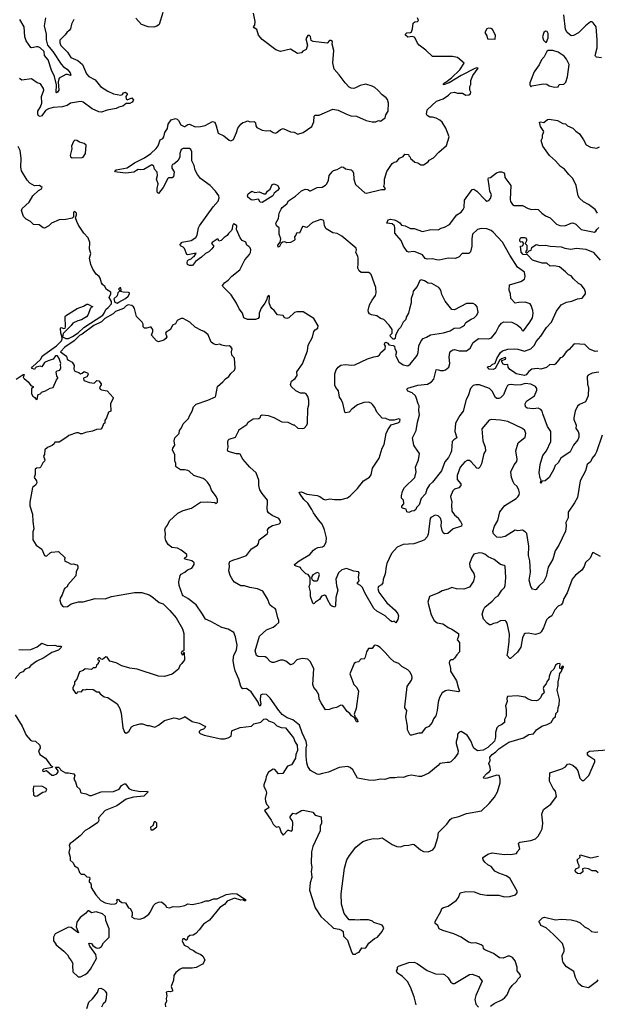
# Model space of a CAD drawing. Extents: x 2293878 to 2522763, y 823964 to 1006972.
# Tile 200 of 256: x 2322143 to 2328440, y 973542 to 984273. Entities that reach past the tile are written whole.
import ezdxf

# ---------------------------------------------------------------- set-up
doc = ezdxf.new("R2010")
doc.units = 0

msp = doc.modelspace()

# ---------------------------------------------------------------- linework, layer by layer
at = {"layer": '0CON20XD'}
for points in [[(2323705, 984352), (2323665, 984220), (2323638, 984202), (2323605, 984191), (2323545, 984196), (2323471, 984221), (2323410, 984290)], [(2325697, 983247), (2325754, 983224), (2325815, 983223), (2325920, 983175), (2325985, 983159), (2326025, 983162), (2326055, 983173), (2326075, 983169), (2326126, 983205), (2326136, 983235), (2326161, 983275), (2326164, 983365), (2326152, 983402), (2326140, 983420), (2326094, 983454), (2326049, 983505), (2326014, 983534), (2325985, 983550), (2325915, 983569), (2325853, 983557), (2325805, 983529), (2325785, 983524), (2325755, 983526), (2325735, 983538), (2325690, 983585), (2325625, 983674), (2325571, 983735), (2325558, 983805), (2325566, 983936), (2325550, 984005), (2325552, 984035), (2325536, 984046), (2325520, 984045), (2325495, 984018), (2325344, 984034), (2325320, 984045), (2325312, 984092), (2325302, 984102), (2325285, 984100), (2325262, 984065), (2325282, 983995), (2325265, 983950), (2325230, 983930), (2325216, 983914), (2325170, 983905), (2325095, 983952), (2324985, 983928), (2324936, 983946), (2324788, 984058), (2324747, 984105), (2324728, 984165), (2324698, 984185), (2324693, 984195), (2324708, 984215), (2324710, 984255), (2324692, 984345)], [(2328486, 983856), (2328432, 983865), (2328419, 983875), (2328416, 983885), (2328437, 983965), (2328437, 984055), (2328428, 984195), (2328395, 984240), (2328385, 984250), (2328365, 984250), (2328310, 984205), (2328235, 984129), (2328179, 984101), (2328155, 984098), (2328112, 984135), (2328094, 984165), (2328075, 984325)], [(2322734, 984275), (2322709, 984225), (2322696, 984175), (2322682, 984155), (2322655, 984134), (2322640, 984110), (2322580, 984050), (2322581, 984021), (2322591, 983991), (2322665, 983919), (2322700, 983860), (2322775, 983829), (2322829, 983785), (2322871, 983685), (2322895, 983656), (2322965, 983618), (2323024, 983545), (2323105, 983493), (2323165, 983467), (2323245, 983450), (2323263, 983457), (2323275, 983478), (2323295, 983482), (2323318, 983465), (2323300, 983435), (2323302, 983412), (2323315, 983400), (2323365, 983420), (2323382, 983395), (2323370, 983375), (2323345, 983359), (2323305, 983360), (2323268, 983332), (2323225, 983321), (2323195, 983304), (2323095, 983286), (2323035, 983265), (2323005, 983268), (2322932, 983302), (2322836, 983375), (2322815, 983382), (2322785, 983380), (2322695, 983364), (2322660, 983340), (2322605, 983325), (2322508, 983315), (2322458, 983302), (2322426, 983285), (2322383, 983227), (2322365, 983220), (2322347, 983227), (2322339, 983245), (2322341, 983275), (2322368, 983322), (2322384, 983365), (2322380, 983435), (2322406, 983505), (2322404, 983525), (2322369, 983575), (2322335, 983586), (2322270, 983630), (2322166, 983616), (2322142, 983632)], [(2322426, 984294), (2322409, 984205), (2322431, 984115), (2322430, 984055), (2322445, 983996), (2322505, 983927), (2322595, 983790), (2322621, 983761), (2322661, 983735), (2322692, 983695), (2322701, 983669), (2322695, 983664), (2322665, 983677), (2322645, 983676), (2322573, 983637), (2322562, 983595), (2322571, 983505), (2322555, 983482), (2322545, 983477), (2322541, 983481), (2322543, 983563), (2322523, 983655), (2322491, 983725), (2322452, 983835), (2322414, 983885), (2322409, 983925), (2322367, 983965), (2322345, 983976), (2322325, 983978), (2322275, 983965), (2322265, 983969), (2322212, 984042), (2322199, 984085), (2322191, 984195), (2322143, 984275)], [(2327379, 978909), (2327431, 978979), (2327555, 979056), (2327575, 979074), (2327587, 979095), (2327591, 979115), (2327584, 979145), (2327567, 979187), (2327535, 979216), (2327524, 979235), (2327505, 979282), (2327496, 979345), (2327535, 979423), (2327562, 979458), (2327566, 979485), (2327552, 979575), (2327577, 979663), (2327655, 979723), (2327662, 979765), (2327649, 979795), (2327626, 979816), (2327463, 979893), (2327385, 979909), (2327284, 979916), (2327262, 979908), (2327180, 979815), (2327193, 979683), (2327219, 979615), (2327221, 979575), (2327202, 979545), (2327176, 979434), (2327158, 979395), (2327145, 979382), (2327125, 979386), (2327065, 979456), (2327048, 979468), (2327022, 979468), (2326995, 979454), (2326946, 979395), (2326912, 979305), (2326913, 979263), (2326954, 979215), (2326954, 979195), (2326930, 979170), (2326885, 979155), (2326865, 979139), (2326841, 979075), (2326855, 979015), (2326850, 978985), (2326854, 978915), (2326884, 978875), (2326925, 978840), (2326930, 978825), (2326950, 978805), (2326962, 978775), (2326958, 978755), (2326870, 978725), (2326812, 978675), (2326775, 978669), (2326760, 978680), (2326748, 978705), (2326739, 978755), (2326740, 978805), (2326729, 978839), (2326705, 978866), (2326672, 978872), (2326625, 978846), (2326619, 978835), (2326597, 978665), (2326584, 978636), (2326555, 978606), (2326525, 978588), (2326439, 978561), (2326322, 978555), (2326259, 978525), (2326195, 978455), (2326146, 978345), (2326137, 978315), (2326129, 978235), (2326105, 978172), (2326102, 978135), (2326086, 978115), (2326053, 978097), (2326046, 978075), (2326058, 978035), (2326145, 977916), (2326235, 977836), (2326267, 977797), (2326272, 977775), (2326266, 977735), (2326245, 977700), (2326227, 977717), (2326205, 977712), (2326185, 977720), (2326126, 977776), (2326076, 977806), (2326035, 977827), (2326004, 977855), (2325905, 978028), (2325881, 978085), (2325858, 978108), (2325826, 978125), (2325824, 978135), (2325843, 978157), (2325838, 978195), (2325844, 978244), (2325835, 978256), (2325785, 978264), (2325705, 978291), (2325655, 978277), (2325618, 978245), (2325591, 978175), (2325598, 978105), (2325611, 978055), (2325591, 977975), (2325586, 977884), (2325578, 977872), (2325545, 977880), (2325535, 977890), (2325502, 977945), (2325485, 977992), (2325465, 978001), (2325435, 977990), (2325411, 977955), (2325366, 977924), (2325355, 977910), (2325345, 977908), (2325338, 977915), (2325314, 977985), (2325314, 978036), (2325300, 978095), (2325309, 978125), (2325308, 978195), (2325288, 978225), (2325264, 978234), (2325213, 978285), (2325204, 978304), (2325156, 978316), (2325142, 978325), (2325140, 978335), (2325190, 978375), (2325305, 978444), (2325345, 978491), (2325364, 978506), (2325395, 978522), (2325445, 978529), (2325465, 978542), (2325485, 978582), (2325488, 978625), (2325466, 978715), (2325441, 978775), (2325401, 978821), (2325345, 978900), (2325329, 978935), (2325283, 979003), (2325239, 979045), (2325192, 979112), (2325190, 979125), (2325215, 979126), (2325275, 979101), (2325385, 979087), (2325415, 979077), (2325455, 979047), (2325475, 979041), (2325525, 979052), (2325575, 979043), (2325646, 979044), (2325715, 979062), (2325747, 979083), (2325825, 979163), (2325891, 979249), (2325955, 979289), (2325975, 979311), (2325991, 979385), (2326061, 979495), (2326093, 979605), (2326115, 979645), (2326138, 979765), (2326156, 979805), (2326193, 979857), (2326265, 979880), (2326288, 979895), (2326292, 979915), (2326275, 979923), (2326225, 979910), (2326175, 979909), (2326135, 979928), (2326095, 979930), (2326035, 979995), (2326016, 980046), (2325991, 980081), (2325975, 980094), (2325945, 980104), (2325895, 980100), (2325825, 980074), (2325763, 980027), (2325735, 979994), (2325695, 979990), (2325686, 979996), (2325684, 980014), (2325664, 980095), (2325646, 980135), (2325628, 980158), (2325619, 980229), (2325591, 980265), (2325580, 980290), (2325580, 980415), (2325592, 980458), (2325615, 980487), (2325645, 980507), (2325693, 980517), (2325765, 980509), (2325795, 980511), (2325935, 980576), (2326005, 980599), (2326048, 980605), (2326065, 980620), (2326080, 980645), (2326128, 980685), (2326132, 980715), (2326120, 980735), (2326125, 980750), (2326135, 980758), (2326156, 980746), (2326168, 980728), (2326213, 980723), (2326230, 980715), (2326232, 980685), (2326250, 980655), (2326240, 980615), (2326277, 980545), (2326325, 980510), (2326375, 980502), (2326400, 980520), (2326478, 980615), (2326487, 980645), (2326493, 980717), (2326518, 980772), (2326541, 980799), (2326577, 980815), (2326620, 980840), (2326765, 980859), (2326835, 980884), (2326878, 980912), (2326944, 980916), (2326972, 980928), (2326994, 980945), (2327008, 980972), (2327065, 981010), (2327097, 981023), (2327127, 981053), (2327141, 981085), (2327130, 981145), (2327113, 981165), (2327085, 981180), (2327015, 981179), (2326885, 981110), (2326855, 981114), (2326780, 981205), (2326745, 981278), (2326734, 981325), (2326714, 981355), (2326635, 981397), (2326595, 981401), (2326555, 981429), (2326521, 981439), (2326505, 981432), (2326475, 981367), (2326434, 981316), (2326430, 981285), (2326410, 981235), (2326411, 981189), (2326392, 981122), (2326381, 981075), (2326355, 981030), (2326352, 981005), (2326324, 980975), (2326295, 980920), (2326274, 980896), (2326240, 980835), (2326235, 980800), (2326225, 980790), (2326215, 980792), (2326185, 980820), (2326182, 980835), (2326202, 980858), (2326202, 980895), (2326172, 980945), (2326114, 981004), (2326075, 981016), (2326035, 981044), (2325978, 981055), (2325955, 981069), (2325944, 981085), (2325942, 981105), (2325958, 981165), (2325984, 981216), (2326022, 981268), (2326031, 981295), (2326026, 981355), (2325976, 981495), (2325965, 981508), (2325945, 981518), (2325865, 981519), (2325843, 981535), (2325828, 981565), (2325834, 981615), (2325833, 981675), (2325830, 981695), (2325809, 981735), (2325816, 981765), (2325812, 981785), (2325654, 981915), (2325605, 981942), (2325555, 981950), (2325484, 981995), (2325465, 982025), (2325460, 982085), (2325425, 982094), (2325335, 982064), (2325275, 982008), (2325235, 982021), (2325225, 982018), (2325195, 981948), (2325175, 981952), (2325162, 981948), (2325153, 981925), (2325138, 981905), (2325143, 981875), (2325137, 981865), (2325095, 981846), (2325055, 981842), (2325035, 981851), (2325012, 981848), (2324993, 981837), (2324975, 981802), (2324960, 981795), (2324957, 981815), (2324982, 981848), (2324990, 981885), (2324971, 981935), (2324972, 982005), (2324943, 982025), (2324934, 982055), (2324964, 982105), (2324973, 982165), (2324993, 982207), (2325005, 982225), (2325056, 982265), (2325072, 982298), (2325150, 982350), (2325215, 982407), (2325255, 982426), (2325285, 982421), (2325305, 982408), (2325315, 982408), (2325385, 982444), (2325442, 982448), (2325475, 982469), (2325491, 982485), (2325509, 982525), (2325517, 982575), (2325550, 982615), (2325565, 982628), (2325605, 982640), (2325655, 982670), (2325672, 982665), (2325695, 982647), (2325755, 982636), (2325768, 982628), (2325782, 982605), (2325784, 982534), (2325805, 982477), (2325905, 982386), (2325925, 982382), (2326086, 982424), (2326125, 982422), (2326130, 982435), (2326112, 982455), (2326120, 982485), (2326119, 982535), (2326145, 982618), (2326203, 982707), (2326225, 982722), (2326255, 982728), (2326284, 982766), (2326325, 982782), (2326342, 982808), (2326380, 982805), (2326385, 982790), (2326400, 982775), (2326402, 982762), (2326420, 982745), (2326452, 982722), (2326484, 982714), (2326515, 982692), (2326547, 982693), (2326595, 982724), (2326607, 982743), (2326655, 982769), (2326711, 982829), (2326795, 982901), (2326826, 982995), (2326790, 983090), (2326748, 983158), (2326725, 983179), (2326685, 983201), (2326645, 983211), (2326615, 983210), (2326585, 983228), (2326577, 983245), (2326585, 983290), (2326686, 983385), (2326758, 983412), (2326819, 983451), (2326845, 983476), (2326885, 983482), (2326917, 983473), (2326972, 983472), (2327005, 983451), (2327040, 983455), (2327058, 983465), (2327062, 983485), (2327052, 983505), (2327052, 983545), (2327063, 983567), (2327061, 983609), (2327084, 983665), (2327140, 983745), (2327125, 983749), (2327105, 983742), (2326955, 983666), (2326825, 983586), (2326763, 983563), (2326764, 983575), (2326774, 983585), (2326789, 983591), (2326849, 983641), (2326943, 983727), (2326988, 983798), (2326915, 983863), (2326862, 983872), (2326645, 983872), (2326570, 983940), (2326498, 983995), (2326479, 984019), (2326449, 984079), (2326425, 984090), (2326373, 984083), (2326348, 984105), (2326348, 984115), (2326365, 984130), (2326405, 984133), (2326415, 984142), (2326426, 984175), (2326434, 984236), (2326449, 984251), (2326480, 984255), (2326490, 984265), (2326480, 984295)], [(2327325, 984060), (2327330, 984105), (2327299, 984165), (2327278, 984178), (2327255, 984182), (2327237, 984173), (2327214, 984135), (2327237, 984097), (2327244, 984064), (2327325, 984060)], [(2327885, 984030), (2327903, 984075), (2327904, 984124), (2327895, 984143), (2327875, 984150), (2327857, 984135), (2327841, 984085), (2327855, 984050), (2327875, 984030), (2327885, 984030)], [(2327975, 983538), (2328015, 983543), (2328025, 983568), (2328075, 983570), (2328096, 983594), (2328115, 983650), (2328134, 983785), (2328103, 983845), (2328080, 983875), (2328015, 983920), (2327955, 983939), (2327903, 983937), (2327890, 983925), (2327860, 983870), (2327831, 983835), (2327807, 983783), (2327750, 983705), (2327704, 983586), (2327703, 983563), (2327715, 983540), (2327728, 983552), (2327854, 983574), (2327889, 983569), (2327915, 983554), (2327975, 983538)], [(2327464, 977375), (2327481, 977495), (2327482, 977575), (2327458, 977695), (2327448, 977715), (2327435, 977724), (2327385, 977722), (2327345, 977701), (2327308, 977692), (2327281, 977679), (2327265, 977679), (2327240, 977695), (2327201, 977741), (2327184, 977795), (2327198, 977842), (2327215, 977870), (2327295, 977936), (2327335, 977979), (2327361, 977995), (2327399, 978055), (2327430, 978085), (2327437, 978105), (2327444, 978195), (2327436, 978316), (2327425, 978326), (2327385, 978337), (2327315, 978391), (2327249, 978419), (2327215, 978448), (2327185, 978459), (2327155, 978463), (2327095, 978448), (2327075, 978418), (2327047, 978345), (2327050, 978315), (2327065, 978282), (2327095, 978237), (2327101, 978205), (2327090, 978155), (2327045, 978088), (2326985, 978066), (2326905, 978072), (2326855, 978086), (2326815, 978066), (2326750, 978050), (2326712, 978025), (2326612, 977985), (2326594, 977926), (2326630, 977785), (2326660, 977725), (2326695, 977700), (2326755, 977689), (2326775, 977679), (2326815, 977647), (2326855, 977631), (2326927, 977585), (2326927, 977555), (2326912, 977515), (2326939, 977485), (2326936, 977385), (2326908, 977352), (2326885, 977313), (2326865, 977298), (2326845, 977298), (2326829, 977281), (2326826, 977265), (2326841, 977201), (2326841, 977171), (2326906, 977066), (2326922, 976998), (2326938, 976955), (2326925, 976948), (2326815, 976967), (2326785, 976959), (2326750, 976935), (2326720, 976885), (2326706, 976835), (2326696, 976745), (2326678, 976685), (2326654, 976655), (2326640, 976615), (2326605, 976571), (2326565, 976552), (2326525, 976498), (2326495, 976497), (2326415, 976474), (2326405, 976477), (2326395, 976482), (2326370, 976535), (2326372, 976575), (2326354, 976675), (2326364, 976745), (2326342, 976772), (2326341, 976785), (2326366, 977005), (2326414, 977076), (2326420, 977100), (2326418, 977125), (2326396, 977165), (2326375, 977186), (2326310, 977225), (2326276, 977256), (2326226, 977276), (2326183, 977313), (2326128, 977378), (2326071, 977431), (2326045, 977450), (2326024, 977456), (2326009, 977451), (2325985, 977420), (2325945, 977420), (2325923, 977385), (2325909, 977325), (2325898, 977305), (2325865, 977307), (2325835, 977276), (2325804, 977266), (2325791, 977255), (2325743, 977145), (2325787, 977027), (2325819, 976995), (2325838, 976955), (2325812, 976765), (2325788, 976705), (2325800, 976670), (2325825, 976640), (2325828, 976622), (2325815, 976620), (2325793, 976663), (2325762, 976685), (2325742, 976712), (2325712, 976732), (2325665, 976800), (2325645, 976801), (2325595, 976776), (2325555, 976771), (2325515, 976754), (2325475, 976753), (2325428, 976828), (2325409, 976869), (2325403, 976915), (2325376, 976965), (2325349, 976995), (2325338, 977028), (2325349, 977199), (2325313, 977273), (2325284, 977304), (2325225, 977311), (2325175, 977299), (2325164, 977295), (2325125, 977254), (2325095, 977243), (2325045, 977281), (2325015, 977291), (2324985, 977292), (2324915, 977266), (2324895, 977268), (2324875, 977278), (2324837, 977317), (2324818, 977328), (2324742, 977332), (2324725, 977342), (2324709, 977395), (2324757, 977555), (2324832, 977625), (2324905, 977652), (2324936, 977674), (2324967, 977705), (2324969, 977725), (2324956, 977755), (2324936, 977845), (2324927, 977857), (2324897, 977873), (2324869, 977895), (2324845, 977962), (2324794, 978044), (2324735, 978071), (2324652, 978085), (2324595, 978104), (2324552, 978102), (2324485, 978144), (2324465, 978164), (2324436, 978215), (2324424, 978265), (2324431, 978315), (2324427, 978345), (2324435, 978369), (2324465, 978384), (2324535, 978403), (2324616, 978435), (2324671, 978505), (2324734, 978545), (2324746, 978565), (2324753, 978605), (2324842, 978668), (2324848, 978685), (2324844, 978715), (2324863, 978737), (2324898, 978762), (2324972, 978778), (2324987, 978793), (2324987, 978807), (2324967, 978837), (2324895, 978868), (2324855, 978900), (2324846, 978915), (2324840, 978950), (2324846, 979005), (2324844, 979035), (2324785, 979109), (2324761, 979151), (2324751, 979195), (2324749, 979255), (2324721, 979335), (2324653, 979395), (2324574, 979484), (2324545, 979537), (2324535, 979543), (2324505, 979542), (2324415, 979568), (2324407, 979585), (2324417, 979615), (2324411, 979665), (2324415, 979690), (2324428, 979702), (2324495, 979722), (2324532, 979795), (2324532, 979805), (2324619, 979861), (2324635, 979888), (2324688, 979922), (2324750, 979925), (2324767, 979943), (2324772, 979958), (2324785, 979967), (2324850, 979960), (2324915, 979936), (2325001, 979891), (2325065, 979888), (2325125, 979858), (2325137, 979857), (2325175, 979822), (2325225, 979818), (2325245, 979823), (2325273, 979855), (2325279, 979875), (2325286, 980036), (2325294, 980076), (2325294, 980125), (2325283, 980165), (2325267, 980195), (2325253, 980203), (2325205, 980203), (2325155, 980227), (2325102, 980275), (2325094, 980296), (2325107, 980335), (2325147, 980363), (2325169, 980395), (2325166, 980435), (2325225, 980522), (2325280, 980665), (2325288, 980725), (2325336, 980815), (2325350, 980875), (2325365, 980893), (2325395, 980910), (2325398, 980935), (2325348, 981015), (2325235, 981088), (2325165, 981090), (2325138, 981082), (2325077, 981025), (2325055, 981017), (2325030, 981025), (2325015, 981048), (2324955, 981057), (2324918, 981105), (2324890, 981125), (2324878, 981148), (2324864, 981186), (2324865, 981260), (2324855, 981266), (2324840, 981250), (2324837, 981225), (2324816, 981184), (2324775, 981128), (2324754, 981075), (2324752, 981035), (2324742, 981015), (2324715, 981006), (2324625, 981004), (2324586, 981025), (2324571, 981075), (2324535, 981122), (2324505, 981184), (2324448, 981275), (2324356, 981365), (2324355, 981378), (2324375, 981406), (2324416, 981434), (2324455, 981479), (2324544, 981546), (2324598, 981655), (2324649, 981715), (2324659, 981735), (2324662, 981765), (2324656, 981786), (2324642, 981802), (2324618, 981815), (2324608, 981848), (2324570, 981865), (2324547, 981895), (2324507, 981985), (2324509, 982025), (2324485, 982046), (2324473, 982047), (2324462, 982025), (2324460, 981995), (2324451, 981975), (2324418, 981942), (2324405, 981920), (2324371, 981899), (2324338, 981865), (2324315, 981858), (2324305, 981880), (2324295, 981882), (2324241, 981845), (2324234, 981834), (2324258, 981805), (2324239, 981775), (2324206, 981744), (2324168, 981725), (2324126, 981684), (2324061, 981639), (2324026, 981595), (2323994, 981594), (2323974, 981604), (2323969, 981625), (2323974, 981646), (2323985, 981656), (2324014, 981666), (2324033, 981687), (2324046, 981694), (2324068, 981728), (2323975, 981710), (2323964, 981714), (2323938, 981778), (2323925, 981793), (2323897, 981807), (2323894, 981825), (2323915, 981848), (2324013, 981867), (2324062, 981898), (2324076, 981924), (2324092, 982005), (2324102, 982025), (2324251, 982235), (2324306, 982295), (2324317, 982333), (2324313, 982355), (2324279, 982405), (2324218, 982468), (2324114, 982544), (2324081, 982585), (2324056, 982635), (2324044, 982685), (2324021, 982735), (2324019, 982835), (2324008, 982858), (2323995, 982869), (2323925, 982871), (2323903, 982857), (2323890, 982815), (2323887, 982775), (2323868, 982735), (2323825, 982698), (2323810, 982695), (2323801, 982679), (2323803, 982655), (2323826, 982615), (2323821, 982559), (2323805, 982550), (2323765, 982550), (2323757, 982543), (2323706, 982444), (2323655, 982380), (2323643, 982395), (2323643, 982435), (2323653, 982485), (2323633, 982535), (2323646, 982575), (2323643, 982613), (2323614, 982644), (2323606, 982676), (2323585, 982690), (2323495, 982639), (2323462, 982638), (2323435, 982639), (2323387, 982613), (2323300, 982600), (2323205, 982611), (2323188, 982615), (2323179, 982625), (2323195, 982636), (2323315, 982658), (2323395, 982715), (2323505, 982768), (2323571, 982815), (2323630, 982870), (2323651, 982899), (2323674, 982965), (2323702, 982978), (2323713, 982995), (2323727, 983045), (2323754, 983086), (2323762, 983135), (2323795, 983181), (2323843, 983197), (2323861, 983191), (2323876, 983176), (2323898, 983128), (2323935, 983109), (2323945, 983109), (2323975, 983130), (2323995, 983136), (2324055, 983106), (2324115, 983109), (2324165, 983121), (2324245, 983164), (2324271, 983155), (2324284, 983115), (2324308, 983038), (2324367, 983007), (2324425, 982961), (2324445, 982952), (2324472, 982968), (2324508, 983045), (2324520, 983090), (2324553, 983135), (2324575, 983153), (2324605, 983160), (2324625, 983172), (2324655, 983160), (2324698, 983165), (2324715, 983148), (2324717, 983115), (2324728, 983098), (2324785, 983069), (2324835, 983061), (2324875, 983066), (2324905, 983044), (2324932, 983038), (2324947, 983043), (2324985, 983077), (2325015, 983087), (2325095, 983053), (2325135, 983047), (2325175, 983026), (2325233, 983045), (2325329, 983111), (2325348, 983162), (2325355, 983222), (2325365, 983234), (2325406, 983234), (2325555, 983297), (2325615, 983289), (2325697, 983247)], [(2328443, 982165), (2328417, 982205), (2328345, 982258), (2328288, 982288), (2328245, 982329), (2328233, 982355), (2328209, 982465), (2328175, 982542), (2328131, 982585), (2328082, 982645), (2328038, 982675), (2327986, 982736), (2327919, 982795), (2327846, 982895), (2327829, 982955), (2327843, 982985), (2327844, 983015), (2327856, 983054), (2327821, 983111), (2327810, 983155), (2327825, 983159), (2327857, 983153), (2327898, 983185), (2327915, 983191), (2328005, 983176), (2328065, 983143), (2328095, 983140), (2328115, 983116), (2328175, 983091), (2328207, 983057), (2328245, 983031), (2328288, 982965), (2328320, 982910), (2328365, 982884), (2328435, 982872), (2328465, 982886)], [(2322715, 982768), (2322825, 982770), (2322835, 982776), (2322859, 982815), (2322868, 982905), (2322844, 982924), (2322795, 982939), (2322765, 982958), (2322745, 982959), (2322730, 982945), (2322707, 982895), (2322710, 982865), (2322692, 982795), (2322698, 982778), (2322715, 982768)], [(2322104, 980355), (2322180, 980405), (2322190, 980405), (2322182, 980375), (2322191, 980361), (2322235, 980328), (2322265, 980288), (2322290, 980275), (2322290, 980265), (2322270, 980255), (2322272, 980195), (2322285, 980170), (2322307, 980157), (2322323, 980133), (2322337, 980145), (2322340, 980185), (2322375, 980200), (2322380, 980215), (2322425, 980228), (2322475, 980258), (2322506, 980264), (2322543, 980347), (2322560, 980365), (2322560, 980375), (2322548, 980388), (2322540, 980435), (2322553, 980447), (2322580, 980455), (2322592, 980478), (2322588, 980515), (2322592, 980525), (2322575, 980580), (2322555, 980610), (2322535, 980608), (2322508, 980572), (2322453, 980557), (2322415, 980538), (2322385, 980490), (2322365, 980498), (2322323, 980487), (2322310, 980475), (2322305, 980460), (2322272, 980475), (2322281, 980489), (2322370, 980570), (2322392, 980608), (2322545, 980720), (2322600, 980775), (2322606, 980796), (2322603, 980825), (2322592, 980855), (2322588, 980912), (2322595, 980920), (2322625, 980908), (2322637, 980913), (2322642, 980925), (2322638, 981035), (2322644, 981046), (2322768, 981125), (2322839, 981151), (2322875, 981174), (2322885, 981174), (2322940, 981145), (2322928, 981142), (2322915, 981128), (2322885, 981053), (2322871, 981035), (2322817, 981003), (2322775, 980992), (2322723, 980967), (2322705, 980941), (2322617, 980853), (2322608, 980818), (2322647, 980797), (2322675, 980798), (2322720, 980820), (2322779, 980861), (2322842, 980918), (2323048, 981052), (2323065, 981075), (2323081, 981115), (2323108, 981135), (2323143, 981175), (2323142, 981202), (2323120, 981245), (2323136, 981284), (2323138, 981305), (2323091, 981331), (2323071, 981365), (2323045, 981388), (2323034, 981405), (2323022, 981455), (2323008, 981475), (2322975, 981500), (2322941, 981555), (2322919, 981605), (2322903, 981675), (2322919, 981725), (2322904, 981774), (2322906, 981845), (2322891, 981895), (2322842, 981945), (2322784, 982035), (2322767, 982073), (2322750, 982115), (2322761, 982145), (2322761, 982165), (2322745, 982183), (2322728, 982175), (2322730, 982125), (2322715, 982110), (2322645, 982094), (2322575, 982093), (2322490, 982055), (2322462, 982025), (2322415, 982001), (2322398, 982005), (2322356, 982036), (2322292, 982042), (2322262, 982075), (2322215, 982100), (2322185, 982128), (2322163, 982195), (2322168, 982215), (2322246, 982285), (2322287, 982353), (2322347, 982413), (2322380, 982430), (2322388, 982445), (2322360, 982465), (2322305, 982464), (2322253, 982493), (2322226, 982525), (2322163, 982625), (2322156, 982665), (2322159, 982765), (2322147, 982847), (2322125, 982893)], [(2328455, 980432), (2328385, 980421), (2328342, 980398), (2328330, 980385), (2328332, 980302), (2328344, 980265), (2328339, 980175), (2328311, 980109), (2328245, 980080), (2328225, 980061), (2328197, 980005), (2328184, 979935), (2328184, 979915), (2328208, 979855), (2328206, 979816), (2328233, 979785), (2328238, 979758), (2328237, 979725), (2328227, 979693), (2328181, 979635), (2328146, 979565), (2328044, 979496), (2328012, 979445), (2327979, 979415), (2327965, 979375), (2327915, 979283), (2327871, 979249), (2327840, 979245), (2327825, 979220), (2327820, 979225), (2327828, 979255), (2327817, 979277), (2327806, 979335), (2327817, 979425), (2327847, 979523), (2327885, 979575), (2327933, 979675), (2327935, 979785), (2327898, 979838), (2327845, 979979), (2327840, 980005), (2327826, 980025), (2327795, 980040), (2327745, 980033), (2327675, 980038), (2327659, 980055), (2327654, 980086), (2327669, 980115), (2327756, 980175), (2327781, 980235), (2327781, 980255), (2327766, 980275), (2327715, 980300), (2327655, 980307), (2327605, 980292), (2327545, 980289), (2327507, 980297), (2327475, 980292), (2327462, 980285), (2327445, 980256), (2327416, 980185), (2327385, 980151), (2327365, 980143), (2327345, 980146), (2327332, 980155), (2327294, 980225), (2327265, 980254), (2327155, 980292), (2327115, 980294), (2327085, 980286), (2327057, 980255), (2327031, 980175), (2327011, 980135), (2326979, 980005), (2326940, 979960), (2326895, 979875), (2326886, 979785), (2326910, 979715), (2326876, 979696), (2326856, 979675), (2326850, 979575), (2326841, 979545), (2326817, 979503), (2326779, 979455), (2326741, 979355), (2326645, 979234), (2326609, 979205), (2326581, 979155), (2326566, 979104), (2326521, 979055), (2326497, 978985), (2326470, 978955), (2326462, 978935), (2326445, 978919), (2326413, 978917), (2326385, 978902), (2326365, 978910), (2326355, 978940), (2326318, 978948), (2326308, 978958), (2326308, 978972), (2326330, 978995), (2326330, 979005), (2326326, 979036), (2326305, 979060), (2326304, 979084), (2326317, 979135), (2326338, 979175), (2326452, 979285), (2326464, 979345), (2326458, 979395), (2326490, 979475), (2326501, 979545), (2326449, 979619), (2326440, 979635), (2326427, 979715), (2326464, 979795), (2326479, 979885), (2326503, 979965), (2326494, 980015), (2326499, 980065), (2326486, 980086), (2326467, 980157), (2326457, 980175), (2326423, 980205), (2326375, 980226), (2326362, 980245), (2326374, 980256), (2326485, 980291), (2326588, 980302), (2326633, 980325), (2326659, 980355), (2326685, 980456), (2326695, 980462), (2326730, 980450), (2326765, 980450), (2326785, 980458), (2326820, 980485), (2326834, 980525), (2326824, 980595), (2326833, 980645), (2326845, 980662), (2326864, 980676), (2326885, 980679), (2326935, 980665), (2327015, 980663), (2327055, 980695), (2327088, 980755), (2327145, 980798), (2327254, 980796), (2327285, 980807), (2327335, 980865), (2327365, 980929), (2327395, 980966), (2327421, 980979), (2327508, 980978), (2327565, 980949), (2327607, 980915), (2327620, 980885), (2327635, 980883), (2327706, 980975), (2327733, 981025), (2327740, 981075), (2327736, 981104), (2327719, 981159), (2327707, 981175), (2327654, 981196), (2327585, 981192), (2327543, 981183), (2327497, 981235), (2327492, 981285), (2327479, 981325), (2327482, 981385), (2327605, 981419), (2327646, 981445), (2327654, 981475), (2327645, 981520), (2327569, 981575), (2327485, 981706), (2327408, 981848), (2327305, 981958), (2327283, 981975), (2327236, 981995), (2327175, 981997), (2327135, 981986), (2327079, 981935), (2327071, 981885), (2327072, 981805), (2327058, 981745), (2327040, 981725), (2326965, 981724), (2326935, 981688), (2326895, 981670), (2326815, 981676), (2326715, 981654), (2326686, 981656), (2326645, 981668), (2326585, 981664), (2326565, 981671), (2326535, 981709), (2326453, 981745), (2326432, 981748), (2326385, 981739), (2326367, 981747), (2326326, 981806), (2326301, 981865), (2326231, 981945), (2326232, 982008), (2326229, 982025), (2326205, 982048), (2326147, 982057), (2326159, 982091), (2326185, 982099), (2326225, 982093), (2326255, 982080), (2326288, 982058), (2326305, 982034), (2326345, 982028), (2326405, 981998), (2326445, 981998), (2326535, 981966), (2326624, 981986), (2326705, 981984), (2326738, 982002), (2326775, 982011), (2326829, 982041), (2326909, 982145), (2326955, 982177), (2326979, 982205), (2326987, 982225), (2326993, 982307), (2327075, 982421), (2327095, 982426), (2327128, 982405), (2327220, 982305), (2327235, 982296), (2327257, 982303), (2327276, 982325), (2327286, 982365), (2327270, 982405), (2327261, 982461), (2327250, 982535), (2327255, 982550), (2327275, 982552), (2327342, 982605), (2327375, 982616), (2327395, 982616), (2327424, 982604), (2327430, 982595), (2327432, 982555), (2327496, 982465), (2327489, 982315), (2327495, 982291), (2327515, 982258), (2327535, 982249), (2327625, 982249), (2327685, 982217), (2327725, 982206), (2327765, 982209), (2327794, 982204), (2327835, 982164), (2327875, 982136), (2327926, 982115), (2327995, 982046), (2328032, 982032), (2328085, 982026), (2328155, 982056), (2328175, 982059), (2328205, 982045), (2328265, 981988), (2328411, 981959), (2328425, 981968), (2328435, 981988), (2328455, 982008)], [(2324785, 982282), (2324764, 982285), (2324746, 982316), (2324685, 982306), (2324665, 982311), (2324630, 982340), (2324627, 982355), (2324634, 982376), (2324675, 982406), (2324705, 982389), (2324755, 982396), (2324805, 982376), (2324825, 982374), (2324846, 982405), (2324874, 982426), (2324895, 982476), (2324917, 982483), (2324956, 982465), (2324972, 982435), (2324955, 982410), (2324917, 982383), (2324902, 982355), (2324785, 982282)], [(2328445, 980662), (2328415, 980657), (2328355, 980683), (2328304, 980734), (2328195, 980739), (2328185, 980736), (2328135, 980680), (2328101, 980655), (2328066, 980604), (2328055, 980592), (2328035, 980588), (2328022, 980565), (2327981, 980519), (2327965, 980513), (2327923, 980517), (2327887, 980483), (2327824, 980466), (2327785, 980471), (2327727, 980463), (2327692, 980438), (2327665, 980403), (2327646, 980395), (2327555, 980413), (2327527, 980437), (2327485, 980459), (2327468, 980485), (2327464, 980514), (2327435, 980513), (2327415, 980520), (2327399, 980545), (2327400, 980560), (2327439, 980575), (2327442, 980585), (2327435, 980592), (2327395, 980577), (2327375, 980560), (2327325, 980471), (2327305, 980462), (2327260, 980465), (2327243, 980485), (2327247, 980493), (2327275, 980497), (2327294, 980516), (2327325, 980530), (2327345, 980580), (2327385, 980647), (2327405, 980664), (2327465, 980683), (2327535, 980686), (2327575, 980683), (2327645, 980660), (2327715, 980685), (2327755, 980725), (2327774, 980765), (2327826, 980825), (2327885, 980919), (2327939, 980975), (2327994, 981095), (2328045, 981165), (2328105, 981196), (2328164, 981206), (2328225, 981231), (2328275, 981238), (2328310, 981285), (2328310, 981305), (2328300, 981335), (2328265, 981382), (2328235, 981397), (2328179, 981449), (2328155, 981483), (2328125, 981491), (2328095, 981525), (2328029, 981579), (2327965, 981590), (2327925, 981588), (2327890, 981620), (2327839, 981619), (2327735, 981653), (2327679, 981709), (2327633, 981715), (2327611, 981741), (2327604, 981806), (2327625, 981810), (2327640, 981835), (2327625, 981852), (2327605, 981848), (2327595, 981860), (2327594, 981876), (2327605, 981898), (2327645, 981901), (2327657, 981897), (2327667, 981883), (2327667, 981863), (2327652, 981835), (2327670, 981815), (2327671, 981765), (2327659, 981745), (2327664, 981734), (2327675, 981731), (2327697, 981753), (2327719, 981761), (2327728, 981792), (2327775, 981823), (2327814, 981814), (2327874, 981816), (2327925, 981806), (2328045, 981798), (2328085, 981784), (2328153, 981773), (2328215, 981784), (2328315, 981772), (2328395, 981739), (2328473, 981653)], [(2323205, 981185), (2323225, 981193), (2323296, 981234), (2323325, 981260), (2323340, 981285), (2323339, 981295), (2323330, 981300), (2323272, 981302), (2323242, 981312), (2323250, 981325), (2323245, 981350), (2323235, 981350), (2323220, 981335), (2323230, 981325), (2323230, 981315), (2323213, 981297), (2323206, 981265), (2323168, 981232), (2323181, 981195), (2323205, 981185)], [(2325805, 974090), (2325815, 974100), (2325845, 974110), (2325873, 974157), (2325905, 974152), (2325915, 974158), (2325951, 974209), (2326012, 974258), (2326045, 974272), (2326096, 974334), (2326113, 974375), (2326095, 974403), (2326005, 974433), (2325989, 974449), (2325945, 974462), (2325855, 974463), (2325825, 974458), (2325795, 974463), (2325735, 974462), (2325682, 974532), (2325652, 974632), (2325648, 974745), (2325684, 975025), (2325709, 975115), (2325738, 975165), (2325807, 975253), (2325884, 975316), (2325940, 975335), (2325995, 975348), (2326045, 975346), (2326095, 975356), (2326202, 975285), (2326253, 975263), (2326295, 975258), (2326336, 975274), (2326385, 975277), (2326428, 975288), (2326444, 975284), (2326512, 975225), (2326545, 975208), (2326596, 975204), (2326648, 975225), (2326670, 975255), (2326700, 975360), (2326709, 975415), (2326799, 975505), (2326835, 975555), (2326855, 975569), (2326932, 975588), (2327015, 975623), (2327178, 975652), (2327260, 975730), (2327320, 975800), (2327352, 975858), (2327380, 975955), (2327380, 975995), (2327370, 976035), (2327345, 976039), (2327239, 976005), (2327217, 976003), (2327202, 976005), (2327194, 976015), (2327235, 976057), (2327265, 976078), (2327276, 976095), (2327272, 976125), (2327257, 976165), (2327271, 976199), (2327268, 976235), (2327294, 976266), (2327335, 976293), (2327365, 976327), (2327475, 976400), (2327635, 976446), (2327695, 976484), (2327745, 976488), (2327778, 976532), (2327835, 976573), (2327895, 976591), (2327937, 976615), (2327965, 976663), (2327984, 976676), (2327988, 976712), (2328010, 976735), (2328012, 976775), (2328026, 976805), (2328029, 976865), (2328001, 976965), (2328014, 977015), (2328012, 977058), (2328026, 977105), (2328031, 977149), (2328052, 977175), (2328052, 977188), (2328070, 977215), (2328070, 977225), (2328062, 977228), (2328050, 977215), (2328048, 977202), (2328035, 977200), (2328030, 977205), (2328030, 977235), (2328038, 977248), (2328025, 977258), (2328005, 977252), (2327985, 977240), (2327967, 977193), (2327932, 977165), (2327914, 977116), (2327913, 977085), (2327892, 977065), (2327882, 977035), (2327856, 977004), (2327850, 976985), (2327860, 976945), (2327856, 976934), (2327837, 976915), (2327819, 976881), (2327794, 976856), (2327775, 976851), (2327725, 976854), (2327685, 976869), (2327655, 976889), (2327565, 976904), (2327462, 976895), (2327454, 976875), (2327456, 976844), (2327441, 976795), (2327448, 976755), (2327448, 976682), (2327430, 976645), (2327430, 976615), (2327395, 976588), (2327365, 976578), (2327344, 976556), (2327329, 976505), (2327331, 976455), (2327320, 976410), (2327245, 976340), (2327195, 976311), (2327135, 976304), (2327094, 976334), (2327085, 976348), (2327060, 976415), (2327022, 976475), (2326955, 976514), (2326935, 976507), (2326916, 976485), (2326916, 976454), (2326900, 976405), (2326900, 976385), (2326924, 976305), (2326918, 976275), (2326885, 976226), (2326845, 976186), (2326825, 976176), (2326805, 976179), (2326725, 976168), (2326705, 976144), (2326605, 976061), (2326525, 976026), (2326495, 976024), (2326415, 976038), (2326375, 976032), (2326325, 976013), (2326277, 976017), (2326235, 976009), (2326180, 976010), (2326125, 975993), (2326075, 975994), (2326005, 975982), (2325945, 975983), (2325827, 976005), (2325776, 976096), (2325745, 976124), (2325715, 976134), (2325625, 976124), (2325509, 976071), (2325445, 976057), (2325405, 976048), (2325385, 976050), (2325315, 976090), (2325283, 976133), (2325272, 976175), (2325267, 976245), (2325266, 976334), (2325273, 976365), (2325266, 976406), (2325221, 976501), (2325194, 976585), (2325121, 976641), (2325060, 976665), (2325005, 976702), (2324967, 976745), (2324875, 976878), (2324835, 976918), (2324789, 976921), (2324769, 976911), (2324764, 976855), (2324771, 976815), (2324765, 976793), (2324755, 976803), (2324744, 976834), (2324665, 976946), (2324615, 976983), (2324575, 976980), (2324554, 977004), (2324533, 977085), (2324491, 977175), (2324482, 977225), (2324470, 977285), (2324473, 977325), (2324477, 977345), (2324508, 977405), (2324513, 977455), (2324496, 977546), (2324476, 977595), (2324415, 977631), (2324345, 977649), (2324225, 977714), (2324168, 977738), (2324137, 977795), (2324066, 977896), (2323975, 977965), (2323925, 977994), (2323918, 978005), (2323880, 978105), (2323878, 978145), (2323894, 978215), (2323905, 978230), (2323945, 978253), (2323972, 978278), (2324020, 978295), (2324044, 978335), (2324044, 978355), (2324020, 978375), (2323944, 978395), (2323939, 978405), (2323966, 978425), (2323965, 978444), (2323905, 978491), (2323865, 978512), (2323802, 978522), (2323760, 978555), (2323736, 978596), (2323729, 978625), (2323731, 978675), (2323726, 978715), (2323731, 978735), (2323754, 978765), (2323775, 978810), (2323866, 978894), (2323925, 978924), (2324015, 978949), (2324115, 979016), (2324195, 979020), (2324272, 979012), (2324285, 979002), (2324298, 979015), (2324300, 979045), (2324286, 979076), (2324234, 979144), (2324216, 979195), (2324192, 979232), (2324165, 979257), (2324142, 979272), (2324042, 979305), (2323992, 979352), (2323975, 979361), (2323939, 979369), (2323895, 979366), (2323851, 979395), (2323844, 979405), (2323844, 979435), (2323834, 979465), (2323836, 979536), (2323816, 979566), (2323809, 979585), (2323814, 979605), (2323836, 979635), (2323828, 979685), (2323834, 979715), (2323880, 979765), (2323884, 979795), (2323906, 979824), (2323925, 979867), (2323984, 979925), (2323995, 979957), (2324024, 980005), (2324039, 980055), (2324066, 980084), (2324193, 980125), (2324276, 980164), (2324283, 980177), (2324298, 980275), (2324357, 980325), (2324385, 980359), (2324424, 980385), (2324444, 980416), (2324484, 980455), (2324492, 980475), (2324486, 980585), (2324456, 980616), (2324452, 980655), (2324458, 980685), (2324445, 980707), (2324425, 980720), (2324395, 980716), (2324345, 980726), (2324325, 980736), (2324285, 980730), (2324255, 980740), (2324229, 980759), (2324197, 980837), (2324154, 980874), (2324126, 980886), (2324055, 980921), (2323998, 980975), (2323965, 980996), (2323925, 981017), (2323905, 981016), (2323860, 980995), (2323842, 980958), (2323810, 980945), (2323787, 980895), (2323741, 980869), (2323733, 980855), (2323746, 980816), (2323735, 980798), (2323715, 980780), (2323655, 980762), (2323635, 980772), (2323580, 980835), (2323593, 980875), (2323593, 980895), (2323585, 980912), (2323575, 980922), (2323565, 980923), (2323525, 980910), (2323502, 980912), (2323490, 980925), (2323488, 980955), (2323478, 980975), (2323415, 981040), (2323394, 981125), (2323383, 981145), (2323365, 981159), (2323325, 981164), (2323305, 981156), (2323273, 981127), (2323188, 981092), (2323162, 981068), (2323070, 981015), (2323035, 980981), (2322951, 980939), (2322825, 980845), (2322795, 980832), (2322735, 980775), (2322636, 980705), (2322588, 980655), (2322652, 980605), (2322662, 980575), (2322675, 980562), (2322715, 980542), (2322737, 980505), (2322732, 980465), (2322745, 980441), (2322787, 980427), (2322805, 980412), (2322825, 980420), (2322845, 980440), (2322885, 980420), (2322888, 980405), (2322875, 980380), (2322840, 980365), (2322841, 980341), (2322905, 980320), (2322955, 980313), (2322985, 980340), (2323006, 980336), (2323030, 980305), (2323030, 980295), (2323012, 980265), (2323022, 980245), (2323035, 980238), (2323095, 980228), (2323162, 980155), (2323163, 980145), (2323139, 980105), (2323133, 980085), (2323137, 980005), (2323110, 979995), (2323090, 979935), (2323070, 979905), (2323070, 979875), (2323055, 979870), (2323042, 979828), (2323029, 979811), (2322982, 979808), (2322935, 979789), (2322860, 979775), (2322825, 979760), (2322805, 979760), (2322785, 979770), (2322761, 979769), (2322678, 979742), (2322657, 979723), (2322572, 979668), (2322525, 979670), (2322519, 979651), (2322498, 979632), (2322445, 979610), (2322417, 979585), (2322412, 979535), (2322402, 979515), (2322417, 979475), (2322415, 979460), (2322395, 979442), (2322375, 979400), (2322362, 979388), (2322325, 979387), (2322312, 979375), (2322313, 979317), (2322300, 979285), (2322327, 979247), (2322328, 979225), (2322318, 979205), (2322283, 979175), (2322252, 979015), (2322254, 978974), (2322283, 978885), (2322286, 978805), (2322298, 978725), (2322287, 978693), (2322287, 978605), (2322323, 978545), (2322383, 978503), (2322415, 978432), (2322435, 978428), (2322476, 978464), (2322491, 978469), (2322565, 978478), (2322638, 978408), (2322630, 978395), (2322635, 978370), (2322665, 978362), (2322705, 978340), (2322725, 978342), (2322765, 978333), (2322778, 978318), (2322778, 978295), (2322758, 978255), (2322755, 978212), (2322668, 978115), (2322659, 978091), (2322635, 978078), (2322628, 978065), (2322606, 978005), (2322585, 977968), (2322581, 977945), (2322591, 977905), (2322610, 977880), (2322625, 977874), (2322665, 977876), (2322704, 977906), (2322785, 977929), (2322835, 977930), (2322966, 977964), (2323075, 977962), (2323145, 977986), (2323395, 978030), (2323475, 978031), (2323555, 978003), (2323585, 977988), (2323665, 977923), (2323707, 977905), (2323780, 977835), (2323849, 977755), (2323916, 977635), (2323931, 977585), (2323934, 977526)], [(2328492, 979745), (2328433, 979565), (2328417, 979533), (2328384, 979496), (2328365, 979456), (2328330, 979425), (2328311, 979355), (2328254, 979246), (2328224, 979065), (2328193, 979007), (2328122, 978905), (2328121, 978845), (2328096, 978795), (2328100, 978755), (2328095, 978697), (2328022, 978545), (2327981, 978485), (2327954, 978395), (2327906, 978305), (2327882, 978205), (2327854, 978145), (2327802, 978098), (2327775, 978064), (2327765, 978060), (2327735, 978066), (2327714, 978095), (2327696, 978164), (2327713, 978253), (2327705, 978375), (2327691, 978435), (2327694, 978534), (2327670, 978675), (2327655, 978693), (2327625, 978708), (2327575, 978704), (2327545, 978709), (2327435, 978641), (2327385, 978628), (2327344, 978634), (2327308, 978668), (2327301, 978695), (2327320, 978755), (2327354, 978815), (2327379, 978909)], [(2328474, 978424), (2328395, 978468), (2328387, 978463), (2328364, 978406), (2328313, 978357), (2328298, 978315), (2328270, 978275), (2328202, 978218), (2328166, 978175), (2328113, 978027), (2328076, 977965), (2328060, 977915), (2328045, 977897), (2328015, 977881), (2327977, 977843), (2327943, 977775), (2327907, 977753), (2327887, 977733), (2327855, 977645), (2327828, 977602), (2327812, 977588), (2327765, 977572), (2327685, 977588), (2327654, 977585), (2327643, 977575), (2327626, 977535), (2327607, 977433), (2327571, 977379), (2327495, 977312), (2327485, 977312), (2327459, 977345), (2327464, 977375)], [(2325385, 978156), (2325395, 978164), (2325410, 978225), (2325405, 978241), (2325385, 978248), (2325338, 978222), (2325327, 978205), (2325326, 978186), (2325332, 978172), (2325348, 978158), (2325385, 978156)], [(2322135, 977410), (2322175, 977404), (2322265, 977410), (2322335, 977438), (2322385, 977477), (2322445, 977454), (2322525, 977458), (2322555, 977446), (2322590, 977445), (2322598, 977435), (2322565, 977401), (2322495, 977376), (2322405, 977318), (2322329, 977281), (2322263, 977235), (2322241, 977209), (2322202, 977195), (2322178, 977165), (2322147, 977153), (2322095, 977094)], [(2323934, 977526), (2323932, 977398), (2323925, 977390), (2323915, 977390), (2323903, 977375), (2323915, 977350), (2323928, 977362), (2323932, 977378), (2323937, 977377), (2323940, 977295), (2323910, 977255), (2323887, 977235), (2323875, 977193), (2323805, 977141), (2323720, 977115), (2323655, 977118), (2323425, 977194), (2323345, 977204), (2323255, 977232), (2323195, 977262), (2323125, 977283), (2323095, 977326), (2323082, 977328), (2323045, 977300), (2323032, 977302), (2323017, 977317), (2323005, 977318), (2322990, 977305), (2323008, 977288), (2323010, 977275), (2323000, 977265), (2322998, 977252), (2322982, 977238), (2322978, 977215), (2322965, 977208), (2322945, 977208), (2322925, 977192), (2322855, 977198), (2322835, 977180), (2322795, 977167), (2322764, 977086), (2322742, 977055), (2322742, 977028), (2322722, 976995), (2322722, 976975), (2322752, 976932), (2322765, 976930), (2322775, 976950), (2322815, 976948), (2322835, 976972), (2322855, 976968), (2322880, 976975), (2322945, 976973), (2322985, 976948), (2323007, 976947), (2323020, 976925), (2323062, 976892), (2323105, 976884), (2323205, 976818), (2323233, 976765), (2323249, 976715), (2323267, 976555), (2323287, 976507), (2323305, 976498), (2323332, 976515), (2323362, 976565), (2323388, 976582), (2323455, 976597), (2323483, 976597), (2323531, 976581), (2323555, 976580), (2323616, 976564), (2323656, 976584), (2323720, 976635), (2323825, 976663), (2323845, 976662), (2323885, 976648), (2323935, 976670), (2323945, 976680), (2324025, 976623), (2324100, 976605), (2324160, 976575), (2324168, 976562), (2324145, 976540), (2324115, 976530), (2324100, 976515), (2324100, 976505), (2324112, 976492), (2324154, 976474), (2324335, 976436), (2324375, 976436), (2324415, 976446), (2324450, 976465), (2324452, 976495), (2324457, 976523), (2324470, 976530), (2324545, 976558), (2324670, 976575), (2324695, 976600), (2324772, 976618), (2324805, 976650), (2324825, 976653), (2324842, 976645), (2324855, 976630), (2324876, 976626), (2324915, 976608), (2324946, 976576), (2324995, 976559), (2325040, 976555), (2325128, 976445), (2325145, 976400), (2325167, 976367), (2325172, 976308), (2325154, 976266), (2325148, 976225), (2325115, 976162), (2325105, 976152), (2325064, 976136), (2325011, 976059), (2324965, 976052), (2324925, 976102), (2324907, 976103), (2324855, 976073), (2324830, 976025), (2324826, 975995), (2324804, 975935), (2324803, 975915), (2324826, 975876), (2324834, 975845), (2324820, 975785), (2324823, 975755), (2324833, 975725), (2324853, 975705), (2324858, 975685), (2324812, 975655), (2324885, 975548), (2324908, 975505), (2324931, 975481), (2324945, 975472), (2324965, 975480), (2324975, 975470), (2324993, 975415), (2325015, 975386), (2325065, 975438), (2325075, 975440), (2325105, 975430), (2325118, 975442), (2325119, 975525), (2325114, 975545), (2325090, 975575), (2325090, 975585), (2325120, 975625), (2325155, 975618), (2325216, 975654), (2325235, 975656), (2325325, 975641), (2325338, 975635), (2325364, 975604), (2325430, 975585), (2325433, 975517), (2325420, 975485), (2325417, 975433), (2325340, 975260), (2325326, 975205), (2325322, 975075), (2325327, 975035), (2325320, 974985), (2325326, 974964), (2325327, 974925), (2325310, 974865), (2325304, 974786), (2325363, 974593), (2325425, 974498), (2325545, 974390), (2325565, 974373), (2325625, 974362), (2325651, 974351), (2325668, 974335), (2325672, 974285), (2325715, 974240), (2325760, 974115), (2325775, 974090), (2325805, 974090)], [(2322095, 976697), (2322168, 976575), (2322214, 976474), (2322261, 976421), (2322274, 976414), (2322315, 976411), (2322364, 976365), (2322366, 976335), (2322348, 976305), (2322364, 976264), (2322426, 976225), (2322477, 976147), (2322500, 976135), (2322497, 976123), (2322402, 976105), (2322392, 976095), (2322395, 976082), (2322405, 976079), (2322435, 976090), (2322495, 976039), (2322515, 976039), (2322549, 976055), (2322562, 976075), (2322562, 976085), (2322532, 976128), (2322565, 976128), (2322585, 976110), (2322590, 976095), (2322642, 976065), (2322676, 976066), (2322734, 976054), (2322743, 976035), (2322734, 975994), (2322750, 975965), (2322764, 975914), (2322798, 975888), (2322804, 975855), (2322812, 975845), (2322868, 975835), (2322905, 975817), (2322925, 975817), (2323032, 975858), (2323167, 975863), (2323226, 975885), (2323253, 975925), (2323286, 975946), (2323296, 975946), (2323334, 975895), (2323360, 975880), (2323455, 975863), (2323536, 975866), (2323539, 975855), (2323495, 975809), (2323385, 975798), (2323305, 975779), (2323202, 975705), (2323076, 975654), (2323002, 975575), (2323006, 975544), (2322996, 975525), (2322905, 975460), (2322857, 975435), (2322802, 975378), (2322715, 975308), (2322692, 975295), (2322684, 975275), (2322688, 975245), (2322679, 975195), (2322693, 975147), (2322694, 975114), (2322725, 975082), (2322742, 975052), (2322778, 975028), (2322795, 974980), (2322805, 974968), (2322815, 974960), (2322845, 974960), (2322875, 974930), (2322905, 974928), (2322908, 974905), (2322900, 974895), (2322900, 974875), (2322914, 974864), (2322922, 974845), (2322923, 974815), (2322972, 974735), (2323028, 974675), (2323075, 974648), (2323145, 974632), (2323185, 974638), (2323198, 974645), (2323210, 974665), (2323202, 974675), (2323205, 974688), (2323220, 974685), (2323230, 974670), (2323255, 974652), (2323295, 974648), (2323330, 974595), (2323348, 974585), (2323368, 974545), (2323368, 974515), (2323360, 974495), (2323395, 974478), (2323452, 974468), (2323495, 974486), (2323549, 974525), (2323566, 974545), (2323605, 974622), (2323625, 974641), (2323655, 974656), (2323688, 974658), (2323728, 974625), (2323745, 974602), (2323775, 974594), (2323815, 974607), (2323875, 974604), (2323945, 974620), (2323975, 974638), (2324025, 974628), (2324058, 974638), (2324125, 974650), (2324172, 974668), (2324205, 974668), (2324255, 974691), (2324295, 974691), (2324395, 974739), (2324465, 974751), (2324509, 974745), (2324606, 974685), (2324605, 974670), (2324595, 974668), (2324575, 974680), (2324555, 974678), (2324485, 974698), (2324403, 974665), (2324375, 974629), (2324325, 974596), (2324211, 974459), (2324145, 974415), (2324101, 974355), (2324062, 974315), (2324035, 974297), (2323999, 974291), (2323977, 974273), (2323965, 974242), (2323955, 974240), (2323937, 974257), (2323922, 974255), (2323913, 974235), (2323935, 974188), (2323975, 974168), (2323998, 974145), (2324037, 974127), (2324066, 974106), (2324118, 974085), (2324138, 974068), (2324160, 974025), (2324147, 973993), (2324135, 973979), (2324065, 973942), (2324025, 973934), (2323915, 973934), (2323892, 973925), (2323845, 973890), (2323823, 973855), (2323821, 973805), (2323796, 973735), (2323809, 973695), (2323807, 973685), (2323785, 973676), (2323765, 973682), (2323740, 973675), (2323747, 973635), (2323740, 973605), (2323744, 973575), (2323730, 973545), (2323734, 973515)], [(2327275, 973521), (2327315, 973549), (2327405, 973594), (2327433, 973615), (2327457, 973645), (2327484, 973706), (2327513, 973747), (2327562, 973795), (2327572, 973815), (2327602, 973845), (2327600, 973865), (2327567, 973905), (2327566, 973945), (2327543, 974015), (2327515, 974052), (2327485, 974068), (2327463, 974067), (2327414, 974046), (2327375, 974050), (2327308, 974095), (2327213, 974135), (2327198, 974148), (2327194, 974175), (2327175, 974189), (2327115, 974212), (2327075, 974208), (2327035, 974219), (2326955, 974273), (2326875, 974311), (2326757, 974347), (2326716, 974365), (2326702, 974402), (2326672, 974422), (2326673, 974445), (2326736, 974555), (2326746, 974585), (2326765, 974598), (2326815, 974613), (2326852, 974638), (2326905, 974676), (2326927, 974705), (2326945, 974756), (2327005, 974772), (2327097, 974767), (2327163, 974743), (2327235, 974730), (2327365, 974730), (2327425, 974713), (2327485, 974718), (2327550, 974735), (2327568, 974755), (2327568, 974775), (2327488, 974915), (2327445, 974941), (2327365, 974971), (2327324, 974994), (2327283, 975045), (2327245, 975061), (2327215, 975090), (2327197, 975115), (2327192, 975135), (2327198, 975145), (2327245, 975179), (2327295, 975191), (2327426, 975174), (2327465, 975178), (2327495, 975173), (2327558, 975185), (2327568, 975195), (2327568, 975205), (2327596, 975235), (2327581, 975291), (2327585, 975302), (2327595, 975308), (2327715, 975329), (2327765, 975344), (2327797, 975373), (2327826, 975424), (2327838, 975455), (2327846, 975515), (2327836, 975615), (2327852, 975665), (2327935, 975723), (2327994, 975806), (2327984, 975865), (2327960, 975895), (2327919, 975975), (2327924, 976066), (2328055, 976108), (2328095, 976130), (2328115, 976160), (2328135, 976161), (2328175, 976147), (2328204, 976124), (2328229, 976085), (2328250, 976005), (2328275, 975982), (2328295, 975982), (2328346, 976034), (2328413, 976185), (2328414, 976205), (2328391, 976219), (2328349, 976245), (2328333, 976263), (2328334, 976286), (2328355, 976301), (2328595, 976318)], [(2322312, 975812), (2322335, 975814), (2322395, 975854), (2322427, 975863), (2322438, 975882), (2322432, 975895), (2322385, 975918), (2322295, 975917), (2322288, 975885), (2322292, 975825), (2322312, 975812)], [(2323595, 975442), (2323637, 975475), (2323639, 975515), (2323625, 975531), (2323610, 975530), (2323593, 975487), (2323568, 975472), (2323572, 975445), (2323595, 975442)], [(2328450, 974975), (2328425, 974996), (2328385, 974998), (2328345, 975019), (2328305, 975026), (2328280, 975020), (2328282, 974985), (2328255, 974964), (2328225, 974969), (2328203, 974985), (2328199, 975001), (2328205, 975018), (2328238, 975032), (2328242, 975038), (2328242, 975055), (2328230, 975075), (2328220, 975115), (2328252, 975145), (2328250, 975165), (2328255, 975170), (2328370, 975140), (2328452, 975158)], [(2322782, 973842), (2322805, 973843), (2322855, 973868), (2322885, 973890), (2322916, 973925), (2322980, 974040), (2322974, 974085), (2322908, 974175), (2322898, 974205), (2322905, 974210), (2322925, 974206), (2322941, 974181), (2322975, 974156), (2322995, 974152), (2323013, 974157), (2323035, 974172), (2323058, 974212), (2323117, 974275), (2323119, 974365), (2323083, 974455), (2323078, 974498), (2323045, 974528), (2322975, 974548), (2322925, 974540), (2322895, 974562), (2322885, 974562), (2322860, 974530), (2322803, 974487), (2322764, 974436), (2322757, 974385), (2322785, 974322), (2322775, 974324), (2322705, 974378), (2322676, 974384), (2322531, 974309), (2322510, 974275), (2322513, 974235), (2322528, 974208), (2322540, 974190), (2322625, 974122), (2322665, 974080), (2322685, 974040), (2322705, 974020), (2322722, 973985), (2322717, 973965), (2322724, 973894), (2322782, 973842)], [(2328445, 973808), (2328433, 973787), (2328345, 973720), (2328275, 973737), (2328235, 973770), (2328201, 973835), (2328185, 973900), (2328105, 973952), (2328068, 973998), (2328059, 974025), (2328056, 974075), (2328078, 974122), (2328080, 974145), (2328062, 974205), (2327964, 974304), (2327882, 974375), (2327825, 974402), (2327815, 974430), (2327802, 974445), (2327842, 974485), (2327865, 974492), (2327985, 974463), (2328045, 974468), (2328155, 974464), (2328215, 974449), (2328255, 974428), (2328299, 974385), (2328343, 974363), (2328377, 974337), (2328415, 974329), (2328447, 974333)], [(2326464, 973535), (2326445, 973625), (2326405, 973730), (2326369, 973789), (2326315, 973844), (2326257, 973885), (2326250, 973905), (2326260, 973925), (2326260, 973945), (2326272, 973958), (2326385, 973997), (2326445, 974001), (2326477, 973987), (2326585, 973912), (2326675, 973874), (2326762, 973872), (2326775, 973866), (2326815, 973830), (2326845, 973783), (2326865, 973769), (2326885, 973770), (2327045, 973867), (2327075, 973869), (2327145, 973846), (2327184, 973794), (2327114, 973636), (2327106, 973595), (2327116, 973545), (2327145, 973512)], [(2322876, 973495), (2322895, 973565), (2322937, 973603), (2322991, 973669), (2323007, 973713), (2323026, 973716), (2323055, 973703), (2323076, 973685), (2323088, 973665), (2323086, 973604), (2323076, 973564), (2323054, 973546), (2323035, 973512)]]:
    msp.add_lwpolyline(points, dxfattribs=at)

doc.saveas('drawing.dxf')
